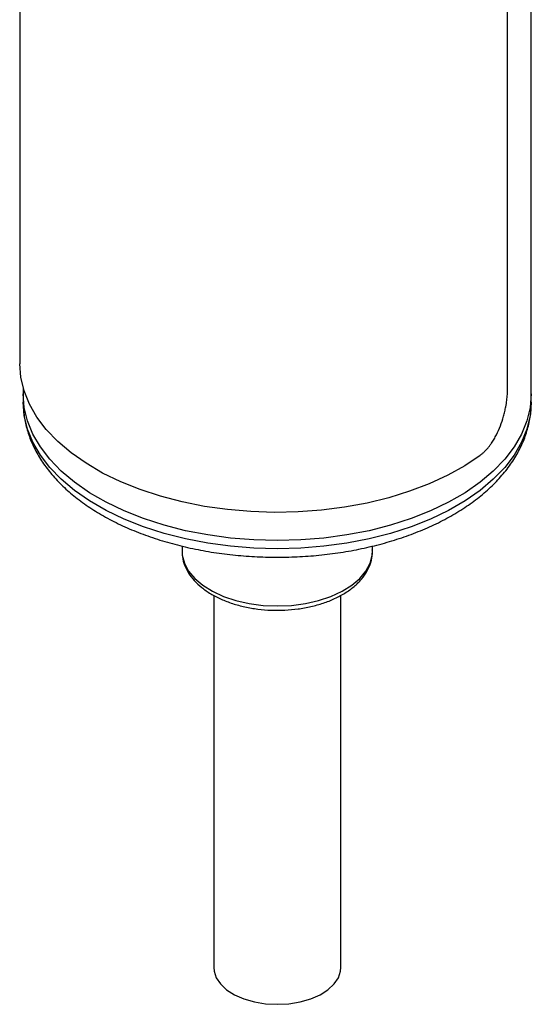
# Model space of a CAD drawing. Header units: inches. Extents: x 3.16 to 12.52, y 1.38 to 9.55.
# Tile 5 of 7: x 11.08 to 11.58, y 7.61 to 8.58. Entities that reach past the tile are written whole.
import ezdxf

# ---------------------------------------------------------------- set-up
doc = ezdxf.new("R2010")
doc.units = ezdxf.units.IN
doc.header["$MEASUREMENT"] = 0

msp = doc.modelspace()

# ---------------------------------------------------------------- linework, layer by layer
at = {"color": 7, "linetype": 'Continuous', "lineweight": 25}
for p, q in [((11.58332, 8.21364), (11.58332, 9.16199)), ((11.55997, 8.21866), (11.55997, 9.02346)), ((11.07982, 8.8164), (11.07982, 8.24338)), ((11.08332, 8.21914), (11.08332, 8.21364)), ((11.08332, 8.21364), (11.08332, 8.2056)), ((11.58332, 8.2056), (11.58331, 8.20492)), ((11.58332, 8.2056), (11.58332, 8.21364)), ((11.23957, 8.06389), (11.23957, 8.0591)), ((11.42707, 8.0591), (11.42707, 8.06392)), ((11.27082, 8.01545), (11.27082, 7.64919)), ((11.39582, 7.64919), (11.39582, 8.01548))]:
    msp.add_line(p, q, dxfattribs=at)
at = {"color": 7, "linetype": 'Continuous', "lineweight": 25, "flags": 128}
for points in [[(11.53289, 8.15314), (11.51773, 8.14297), (11.50102, 8.13363), (11.4829, 8.12523), (11.46352, 8.11781), (11.44304, 8.11145), (11.42164, 8.10621), (11.3995, 8.10211), (11.3768, 8.0992), (11.35374, 8.09751), (11.3305, 8.09704), (11.30729, 8.09781), (11.2843, 8.0998), (11.26172, 8.10299), (11.23974, 8.10737), (11.21855, 8.11289), (11.19832, 8.11951), (11.17923, 8.12717), (11.16144, 8.13581), (11.14509, 8.14535), (11.13032, 8.15572), (11.11727, 8.16683), (11.10603, 8.17857), (11.0967, 8.19087), (11.08936, 8.2036), (11.08407, 8.21667), (11.08088, 8.22997), (11.07982, 8.24338)], [(11.33332, 8.06932), (11.31025, 8.06993), (11.28738, 8.07178), (11.2649, 8.07483), (11.24301, 8.07906), (11.22188, 8.08445), (11.20171, 8.09094), (11.18266, 8.09847), (11.16489, 8.10699), (11.14856, 8.11641), (11.13381, 8.12667), (11.12076, 8.13767), (11.10953, 8.14931), (11.1002, 8.16151), (11.09286, 8.17415), (11.08757, 8.18712), (11.08438, 8.20032), (11.08332, 8.21364)], [(11.33332, 8.06932), (11.31025, 8.06993), (11.28738, 8.07178), (11.2649, 8.07483), (11.24301, 8.07906), (11.22188, 8.08445), (11.20171, 8.09094), (11.18266, 8.09847), (11.16489, 8.10699), (11.14856, 8.11641), (11.13381, 8.12667), (11.12076, 8.13767), (11.10953, 8.14931), (11.1002, 8.16151), (11.09286, 8.17415), (11.08757, 8.18712), (11.08438, 8.20032), (11.08332, 8.21364)], [(11.33332, 8.06128), (11.31025, 8.0619), (11.28738, 8.06374), (11.2649, 8.06679), (11.24301, 8.07103), (11.22188, 8.07641), (11.20171, 8.0829), (11.18266, 8.09043), (11.16489, 8.09895), (11.14856, 8.10838), (11.13381, 8.11863), (11.12076, 8.12963), (11.10953, 8.14127), (11.1002, 8.15347), (11.09286, 8.16611), (11.08757, 8.17909), (11.08438, 8.19229), (11.08332, 8.2056)], [(11.58332, 8.21364), (11.58225, 8.20032), (11.57906, 8.18712), (11.57377, 8.17415), (11.56643, 8.16151), (11.55711, 8.14931), (11.54587, 8.13767), (11.53282, 8.12667), (11.51807, 8.11641), (11.50174, 8.10699), (11.48398, 8.09847), (11.46492, 8.09094), (11.44475, 8.08445), (11.42363, 8.07906), (11.40173, 8.07483), (11.37925, 8.07178), (11.35638, 8.06993), (11.33332, 8.06932)], [(11.58332, 8.21364), (11.58225, 8.20032), (11.57906, 8.18712), (11.57377, 8.17415), (11.56643, 8.16151), (11.55711, 8.14931), (11.54587, 8.13767), (11.53282, 8.12667), (11.51807, 8.11641), (11.50174, 8.10699), (11.48398, 8.09847), (11.46492, 8.09094), (11.44475, 8.08445), (11.42363, 8.07906), (11.40173, 8.07483), (11.37925, 8.07178), (11.35638, 8.06993), (11.33332, 8.06932)], [(11.58331, 8.20492), (11.58225, 8.19229), (11.57906, 8.17909), (11.57377, 8.16611), (11.56643, 8.15347), (11.55711, 8.14127), (11.54587, 8.12963), (11.53282, 8.11863), (11.51807, 8.10838), (11.50174, 8.09895), (11.48398, 8.09043), (11.46492, 8.0829), (11.44475, 8.07641), (11.42363, 8.07103), (11.40173, 8.06679), (11.37925, 8.06374), (11.35638, 8.0619), (11.33332, 8.06128)], [(11.23957, 8.0591), (11.23983, 8.05505), (11.24192, 8.04705), (11.24605, 8.03932), (11.25213, 8.03204), (11.26002, 8.02535), (11.26955, 8.01942), (11.28051, 8.01438), (11.29264, 8.01034), (11.30568, 8.00738), (11.31934, 8.00558), (11.33332, 8.00498), (11.34729, 8.00558), (11.36095, 8.00738), (11.37399, 8.01034), (11.38613, 8.01438), (11.39708, 8.01942), (11.40661, 8.02535), (11.41451, 8.03204), (11.42059, 8.03932), (11.42472, 8.04705), (11.4268, 8.05505), (11.42707, 8.0591)], [(11.27082, 7.64919), (11.27108, 7.64586), (11.2732, 7.63932), (11.27737, 7.63311), (11.28344, 7.62745), (11.29121, 7.62253), (11.30041, 7.61852), (11.31074, 7.61555), (11.32183, 7.61373), (11.33332, 7.61311), (11.3448, 7.61373), (11.35589, 7.61555), (11.36622, 7.61852), (11.37542, 7.62253), (11.38319, 7.62745), (11.38926, 7.63311), (11.39343, 7.63932), (11.39555, 7.64586), (11.39582, 7.64919)]]:
    msp.add_lwpolyline(points, dxfattribs=at)
at = {"color": 7, "linetype": 'Continuous', "lineweight": 25}
for points, knots in [([(11.53289, 8.15314), (11.53357, 8.15367), (11.53494, 8.15472), (11.53693, 8.15651), (11.53885, 8.15846), (11.54072, 8.16058), (11.54253, 8.16286), (11.54456, 8.1657), (11.54675, 8.16916), (11.54978, 8.17469), (11.55307, 8.18215), (11.55564, 8.19001), (11.55726, 8.19634), (11.55836, 8.20158), (11.55925, 8.20723), (11.55985, 8.21317), (11.55993, 8.21682), (11.55997, 8.21866)], [0, 0, 0, 0, 0.042381, 0.084357, 0.1261, 0.167789, 0.2096, 0.251709, 0.314497, 0.377227, 0.502282, 0.626999, 0.689308, 0.751557, 0.834513, 0.916837, 1, 1, 1, 1]), ([(11.08352, 8.20575), (11.08352, 8.20265), (11.08352, 8.19508), (11.08569, 8.1831), (11.08967, 8.16997), (11.09553, 8.15716), (11.10315, 8.14473), (11.11252, 8.13274), (11.1236, 8.1213), (11.13631, 8.11049), (11.15055, 8.10041), (11.1662, 8.09116), (11.1831, 8.08279), (11.20112, 8.07538), (11.22011, 8.06896), (11.23992, 8.06358), (11.2604, 8.05926), (11.28141, 8.05602), (11.30279, 8.0539), (11.32016, 8.05305), (11.33035, 8.05298), (11.33332, 8.05296)], [0, 0, 0, 0, 0.036216, 0.088699, 0.141305, 0.19437, 0.248127, 0.302668, 0.35794, 0.413791, 0.470028, 0.526473, 0.582985, 0.639464, 0.695874, 0.752204, 0.808456, 0.864642, 0.920779, 0.976885, 1, 1, 1, 1]), ([(11.33332, 8.05296), (11.33714, 8.05299), (11.34817, 8.05308), (11.36637, 8.05409), (11.38771, 8.05634), (11.40865, 8.05971), (11.42906, 8.06415), (11.44878, 8.06966), (11.46766, 8.07619), (11.48558, 8.08373), (11.5024, 8.09223), (11.51798, 8.10165), (11.5322, 8.11195), (11.54491, 8.12306), (11.55599, 8.13491), (11.56531, 8.14738), (11.57276, 8.16035), (11.57833, 8.17368), (11.58179, 8.18721), (11.58337, 8.19764), (11.58316, 8.2035), (11.58312, 8.20482)], [0, 0, 0, 0, 0.029842, 0.086137, 0.142467, 0.198842, 0.255281, 0.311805, 0.368433, 0.425179, 0.482047, 0.539026, 0.596079, 0.653091, 0.709907, 0.76632, 0.822101, 0.877069, 0.931165, 0.984501, 1, 1, 1, 1]), ([(11.23975, 8.05981), (11.23974, 8.05766), (11.23974, 8.05269), (11.24193, 8.04507), (11.24584, 8.0372), (11.25149, 8.02981), (11.25876, 8.02299), (11.2676, 8.01686), (11.2778, 8.01157), (11.28914, 8.00724), (11.30135, 8.00395), (11.31417, 8.00175), (11.32735, 8.00067), (11.34064, 8.00073), (11.3538, 8.00192), (11.36656, 8.00423), (11.3787, 8.00763), (11.38998, 8.01208), (11.40019, 8.01755), (11.40909, 8.02397), (11.41646, 8.03125), (11.42208, 8.03926), (11.42562, 8.04775), (11.42721, 8.05482), (11.42691, 8.05892), (11.42682, 8.06011)], [0, 0, 0, 0, 0.03218, 0.07409, 0.116273, 0.159452, 0.203868, 0.249276, 0.295203, 0.341233, 0.387171, 0.432993, 0.478731, 0.524437, 0.57017, 0.615976, 0.661918, 0.708061, 0.754447, 0.801058, 0.847664, 0.893749, 0.938679, 0.982131, 1, 1, 1, 1])]:
    msp.add_open_spline(points, degree=3, knots=knots, dxfattribs=at)

doc.saveas('drawing.dxf')
